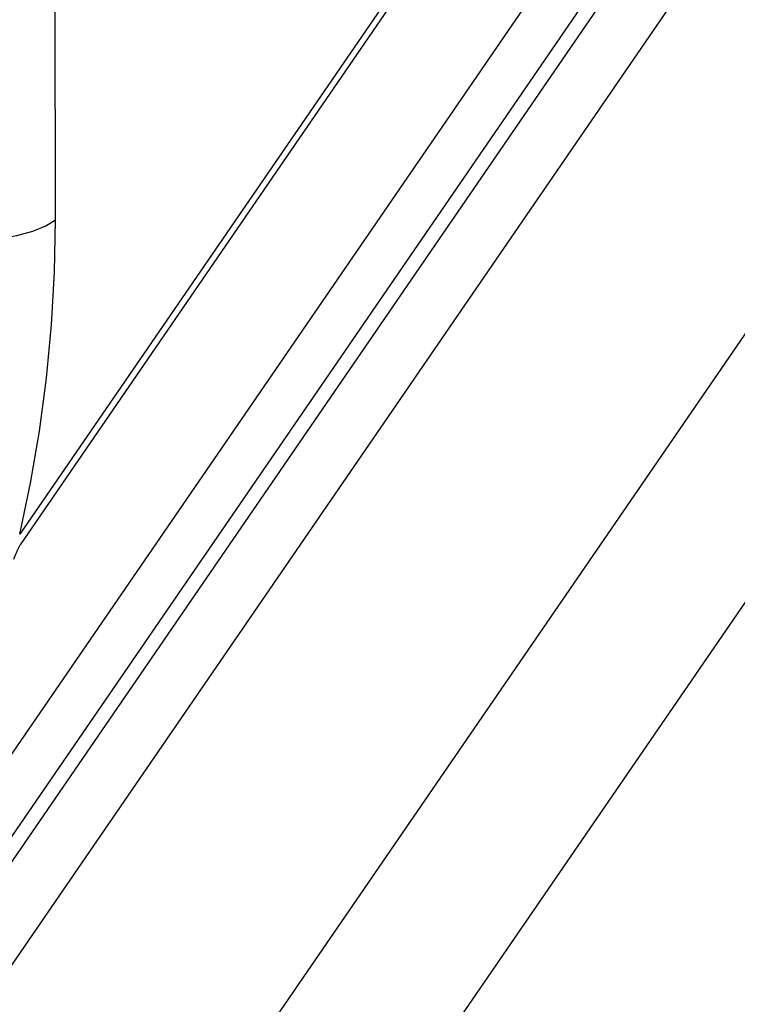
# Model space of a CAD drawing. Extents: x -837 to -216, y -123 to 601.
# Tile 131 of 136: x -265.22 to -257.52, y 514.31 to 524.88. Entities that reach past the tile are written whole.
import ezdxf

# ---------------------------------------------------------------- set-up
doc = ezdxf.new("R2010")
doc.units = 0
doc.header["$LTSCALE"] = 23.1
doc.layers.add('HEATSINK_AM_0', color=7, linetype='CONTINUOUS')

msp = doc.modelspace()

# ---------------------------------------------------------------- linework, layer by layer
at = {"layer": 'HEATSINK_AM_0', "color": 7}
for p, q in [((-220.734, 579.628), (-285.15, 485.842)), ((-286.139, 485.504), (-221.723, 579.29)), ((-282.303, 485.293), (-217.887, 579.079)), ((-216.759, 577.844), (-281.175, 484.058)), ((-259.366, 527.874), (-265.218, 519.354)), ((-259.361, 527.763), (-265.212, 519.242)), ((-286.77, 484.856), (-257.89, 526.904)), ((-258.755, 526.537), (-287.627, 484.5)), ((-264.834, 522.727), (-264.836, 525.297))]:
    msp.add_line(p, q, dxfattribs=at)
for points in [[(-266.356, 522.508), (-266.131, 522.491), (-265.899, 522.488), (-265.669, 522.499), (-265.45, 522.523), (-265.25, 522.559), (-265.077, 522.606), (-264.936, 522.663), (-264.834, 522.727)], [(-265.218, 519.354), (-265.103, 519.902), (-265.007, 520.46), (-264.932, 521.03), (-264.877, 521.603), (-264.844, 522.168), (-264.834, 522.727)], [(-265.282, 519.087), (-265.263, 519.133), (-265.254, 519.157), (-265.243, 519.183), (-265.228, 519.212), (-265.212, 519.242)]]:
    msp.add_lwpolyline(points, dxfattribs=at)

doc.saveas('drawing.dxf')
